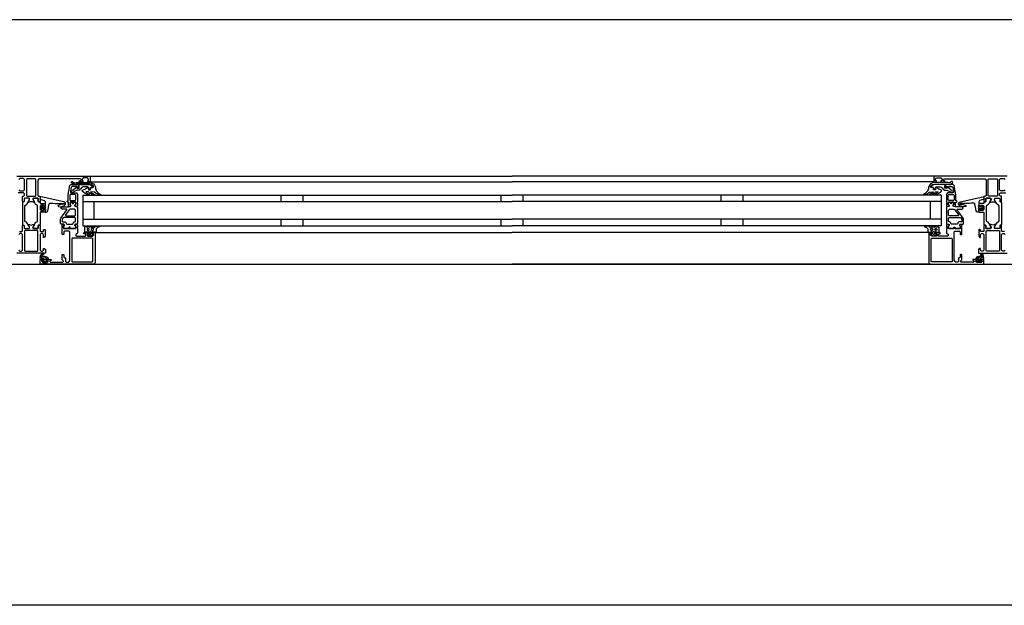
# Model space of a CAD drawing. Header units: millimetres. Extents: x -532 to 413144, y -532 to 654275.
# Tile 109 of 210: x 26102 to 26998, y 29168 to 29700. Entities that reach past the tile are written whole.
import ezdxf

# ---------------------------------------------------------------- set-up
doc = ezdxf.new("R2010")
doc.units = ezdxf.units.MM
doc.header["$LTSCALE"] = 100
doc.layers.add('A-0310-KOZIJN-BU', color=7, linetype='Continuous')
doc.layers.add('A-0410-AFWERKING-GEVEL', color=7, linetype='Continuous')

msp = doc.modelspace()

# ---------------------------------------------------------------- linework, layer by layer
at = {"layer": 'A-0310-KOZIJN-BU'}
for p, q in [((26340, 29540.625), (26340, 29534.625)), ((26360, 29540.625), (26360, 29534.625)), ((26540, 29540.625), (26540, 29534.625)), ((26560, 29534.625), (26560, 29540.625)), ((26740, 29534.625), (26740, 29540.625)), ((26760, 29534.625), (26760, 29540.625)), ((26340, 29518.625), (26340, 29512.625)), ((26360, 29518.625), (26360, 29512.625)), ((26540, 29518.625), (26540, 29512.625)), ((26560, 29512.625), (26560, 29518.625)), ((26740, 29512.625), (26740, 29518.625)), ((26760, 29512.625), (26760, 29518.625))]:
    msp.add_line(p, q, dxfattribs=at)
at = {"layer": 'A-0310-KOZIJN-BU', "ltscale": 10}
for points in [[(40500, 29700), (21600, 29700)], [(26100, 29557.625), (26166, 29557.625), (26166.5, 29557.125), (26166.5, 29553.125), (26166, 29552.625), (26164.5, 29552.625), (26164, 29553.125), (26164, 29553.625), (26165, 29553.625), (26165, 29555.125), (26164, 29556.125), (26160.25, 29556.125), (26159.25, 29555.125), (26159.25, 29553.625), (26160.25, 29553.625), (26160.25, 29553.125), (26159.75, 29552.625), (26156.75, 29552.625), (26156.25, 29553.125), (26156.75, 29553.625), (26157.25, 29553.625), (26158.25, 29554.125), (26158.25, 29554.9375), (26157.25, 29555.4375), (26126, 29555.4375), (26119.875, 29555.1875), (26119, 29554.1875), (26119, 29540.125), (26119.5, 29539.625), (26120.5, 29539.625), (26121, 29539.125), (26121, 29537.625), (26120.75, 29536.90625), (26121, 29536.625), (26121, 29534.71875), (26120.625, 29534.4375), (26119.625, 29534.4375), (26119.375, 29534.71875), (26119.375, 29537.125), (26118.875, 29537.625), (26115, 29537.625), (26114.5, 29537.125), (26114.5, 29536.4375), (26115.875, 29534.03125), (26115.875, 29533.9375), (26115.8125, 29533.84375), (26115.75, 29533.8125), (26113.875, 29534.34375), (26113, 29534.53125), (26112.0625, 29534.34375), (26110.25, 29533.84375), (26110.125, 29533.84375), (26110.0625, 29533.9375), (26110.0625, 29534.03125), (26111.5, 29536.4375), (26111.5, 29537.125), (26111, 29537.625), (26107.09375, 29537.625), (26106.59375, 29537.125), (26106.59375, 29534.71875), (26106.28125, 29534.4375), (26105.28125, 29534.4375), (26105, 29534.71875), (26105, 29536.625), (26105.1875, 29537.34375), (26105, 29537.625), (26105, 29539.125), (26105.5, 29539.625), (26106, 29539.625), (26107, 29540.625), (26107, 29541.625), (26106, 29542.625), (26101.1875, 29542.625)], [(26101.6875, 29545.4375), (26102.6875, 29544.4375), (26106, 29544.4375), (26107, 29545.4375), (26107, 29554.625), (26106, 29555.625), (26102.6875, 29555.625), (26101.6875, 29554.625)], [(26117.125, 29554.9375), (26116.625, 29555.4375), (26109.25, 29555.4375), (26108.75, 29554.9375), (26108.75, 29539.9375), (26109.25, 29539.4375), (26116.625, 29539.4375), (26117.125, 29539.9375), (26117.125, 29554.9375)], [(26166, 29557.625), (26550, 29557.625)], [(26934, 29557.625), (26550, 29557.625)], [(27000, 29557.625), (26934, 29557.625), (26933.5, 29557.125), (26933.5, 29553.125), (26934, 29552.625), (26935.5, 29552.625), (26936, 29553.125), (26936, 29553.625), (26935, 29553.625), (26935, 29555.125), (26936, 29556.125), (26939.75, 29556.125), (26940.75, 29555.125), (26940.75, 29553.625), (26939.75, 29553.625), (26939.75, 29553.125), (26940.25, 29552.625), (26943.25, 29552.625), (26943.75, 29553.125), (26943.25, 29553.625), (26942.75, 29553.625), (26941.75, 29554.125), (26941.75, 29554.9375), (26942.75, 29555.4375), (26974, 29555.4375), (26980.125, 29555.1875), (26981, 29554.1875), (26981, 29540.125), (26980.5, 29539.625), (26979.5, 29539.625), (26979, 29539.125), (26979, 29537.625), (26979.25, 29536.90625), (26979, 29536.625), (26979, 29534.71875), (26979.375, 29534.4375), (26980.375, 29534.4375), (26980.625, 29534.71875), (26980.625, 29537.125), (26981.125, 29537.625), (26985, 29537.625), (26985.5, 29537.125), (26985.5, 29536.4375), (26984.125, 29534.03125), (26984.125, 29533.9375), (26984.1875, 29533.84375), (26984.25, 29533.8125), (26986.125, 29534.34375), (26987, 29534.53125), (26987.9375, 29534.34375), (26989.75, 29533.84375), (26989.875, 29533.84375), (26989.9375, 29533.9375), (26989.9375, 29534.03125), (26988.5, 29536.4375), (26988.5, 29537.125), (26989, 29537.625), (26992.90625, 29537.625), (26993.40625, 29537.125), (26993.40625, 29534.71875), (26993.71875, 29534.4375), (26994.71875, 29534.4375), (26995, 29534.71875), (26995, 29536.625), (26994.8125, 29537.34375), (26995, 29537.625), (26995, 29539.125), (26994.5, 29539.625), (26994, 29539.625), (26993, 29540.625), (26993, 29541.625), (26994, 29542.625), (26998.8125, 29542.625)], [(26982.875, 29554.9375), (26983.375, 29555.4375), (26990.75, 29555.4375), (26991.25, 29554.9375), (26991.25, 29539.9375), (26990.75, 29539.4375), (26983.375, 29539.4375), (26982.875, 29539.9375), (26982.875, 29554.9375)], [(26998.3125, 29545.4375), (26997.3125, 29544.4375), (26994, 29544.4375), (26993, 29545.4375), (26993, 29554.625), (26994, 29555.625), (26997.3125, 29555.625), (26998.3125, 29554.625)], [(26156, 29550.125), (26156, 29547.3125), (26155, 29547.3125), (26155, 29548.3125), (26150.25, 29548.3125), (26149.25, 29547.5), (26148.75, 29544.28125), (26148.75, 29543.03125), (26149.25, 29542.53125), (26154, 29542.53125), (26155, 29541.53125), (26155, 29534.125), (26154.75, 29533.9375), (26154.75, 29533.3125), (26155, 29533.125), (26155, 29530.65625), (26154.75, 29530.40625), (26154.5, 29530.3125), (26153.25, 29530.5), (26152.75, 29530.625), (26152.5, 29531.125), (26152.75, 29531.65625), (26153.5, 29532), (26153.5, 29532.34375), (26153.5, 29533.9375), (26153.25, 29534.125), (26148.5, 29534.125), (26148.25, 29534.03125), (26148.25, 29533.9375), (26148.25, 29532.34375), (26148.25, 29532), (26149, 29531.53125), (26149.25, 29531.125), (26149, 29530.71875), (26148.5, 29530.5), (26147.25, 29530.3125), (26147, 29530.40625), (26147, 29530.65625), (26147, 29533.125), (26147, 29533.3125), (26147, 29533.9375), (26147, 29534.125), (26146, 29534.125), (26145.5, 29534.71875), (26146, 29535.3125), (26146.5, 29535.3125), (26146.5, 29541.03125), (26148, 29549.28125), (26149, 29550.125), (26156, 29550.125)], [(26166, 29552.625), (26550, 29552.625)], [(26934, 29552.625), (26550, 29552.625)], [(26944, 29550.125), (26944, 29547.3125), (26945, 29547.3125), (26945, 29548.3125), (26949.75, 29548.3125), (26950.75, 29547.5), (26951.25, 29544.28125), (26951.25, 29543.03125), (26950.75, 29542.53125), (26946, 29542.53125), (26945, 29541.53125), (26945, 29534.125), (26945.25, 29533.9375), (26945.25, 29533.3125), (26945, 29533.125), (26945, 29530.65625), (26945.25, 29530.40625), (26945.5, 29530.3125), (26946.75, 29530.5), (26947.25, 29530.625), (26947.5, 29531.125), (26947.25, 29531.65625), (26946.5, 29532), (26946.5, 29532.34375), (26946.5, 29533.9375), (26946.75, 29534.125), (26951.5, 29534.125), (26951.75, 29534.03125), (26951.75, 29533.9375), (26951.75, 29532.34375), (26951.75, 29532), (26951, 29531.53125), (26950.75, 29531.125), (26951, 29530.71875), (26951.5, 29530.5), (26952.75, 29530.3125), (26953, 29530.40625), (26953, 29530.65625), (26953, 29533.125), (26953, 29533.3125), (26953, 29533.9375), (26953, 29534.125), (26954, 29534.125), (26954.5, 29534.71875), (26954, 29535.3125), (26953.5, 29535.3125), (26953.5, 29541.03125), (26952, 29549.28125), (26951, 29550.125), (26944, 29550.125)], [(26130.5, 29533.3125), (26132.5, 29533.09375), (26134.5, 29532.9375), (26136.5, 29532.84375), (26138.5, 29532.8125), (26140.5, 29532.875), (26142.5, 29533), (26142.75, 29532.90625), (26143, 29532.59375), (26142.75, 29532.28125), (26140.75, 29532.34375), (26137.5, 29530.9375), (26137.25, 29530.59375), (26137.75, 29530.25), (26138, 29530.03125), (26139.5, 29529.90625), (26143, 29530.6875), (26144, 29532.1875), (26144, 29533.28125), (26142.75, 29534.3125), (26121.875, 29538.9375), (26121.375, 29538.84375), (26121.25, 29538.46875), (26121.25, 29536.9375), (26121.625, 29536.4375), (26125, 29535.53125), (26125.75, 29534.5625), (26125.75, 29531.3125), (26126.25, 29530.8125), (26125.75, 29530.3125), (26123.875, 29530.3125), (26123.875, 29531.03125), (26123.75, 29531.28125), (26123.375, 29531.28125), (26121.625, 29529.6875), (26121.25, 29528.9375), (26121.625, 29528.15625), (26123.375, 29526.5625), (26123.75, 29526.5625), (26123.875, 29526.8125), (26123.875, 29527.53125), (26125.75, 29527.53125), (26126.25, 29527.03125), (26125.75, 29526.53125), (26125.75, 29524.9375), (26126.625, 29524.9375), (26127.625, 29525.28125), (26128.125, 29526.15625), (26129.25, 29532.53125), (26129.75, 29533.1875), (26130.5, 29533.3125)], [(26160, 29540.625), (26550, 29540.625)], [(26160, 29540.625), (26160, 29512.625)], [(26940, 29540.625), (26550, 29540.625)], [(26940, 29540.625), (26940, 29512.625)], [(26969.5, 29533.3125), (26967.5, 29533.09375), (26965.5, 29532.9375), (26963.5, 29532.84375), (26961.5, 29532.8125), (26959.5, 29532.875), (26957.5, 29533), (26957.25, 29532.90625), (26957, 29532.59375), (26957.25, 29532.28125), (26959.25, 29532.34375), (26962.5, 29530.9375), (26962.75, 29530.59375), (26962.25, 29530.25), (26962, 29530.03125), (26960.5, 29529.90625), (26957, 29530.6875), (26956, 29532.1875), (26956, 29533.28125), (26957.25, 29534.3125), (26978.125, 29538.9375), (26978.625, 29538.84375), (26978.75, 29538.46875), (26978.75, 29536.9375), (26978.375, 29536.4375), (26975, 29535.53125), (26974.25, 29534.5625), (26974.25, 29531.3125), (26973.75, 29530.8125), (26974.25, 29530.3125), (26976.125, 29530.3125), (26976.125, 29531.03125), (26976.25, 29531.28125), (26976.625, 29531.28125), (26978.375, 29529.6875), (26978.75, 29528.9375), (26978.375, 29528.15625), (26976.625, 29526.5625), (26976.25, 29526.5625), (26976.125, 29526.8125), (26976.125, 29527.53125), (26974.25, 29527.53125), (26973.75, 29527.03125), (26974.25, 29526.53125), (26974.25, 29524.9375), (26973.375, 29524.9375), (26972.375, 29525.28125), (26971.875, 29526.15625), (26970.75, 29532.53125), (26970.25, 29533.1875), (26969.5, 29533.3125)], [(26125.625, 29529.53125), (26126.25, 29528.9375), (26125.625, 29528.3125), (26122.875, 29528.3125), (26122.25, 29528.9375), (26122.875, 29529.53125), (26125.625, 29529.53125)], [(26145.5, 29527), (26145.5, 29527.5), (26145, 29527.78125), (26141, 29527.78125), (26140, 29528.78125), (26141, 29529.78125), (26146.5, 29529.78125), (26147, 29530.0625), (26148.5, 29530.0625), (26149, 29530.5625), (26149, 29531.4375), (26148.25, 29532.1875), (26148.25, 29533.5625), (26148.75, 29534.0625), (26150, 29534.0625), (26150.25, 29534), (26150.25, 29533.78125), (26150.25, 29533.3125), (26150.5, 29532.875), (26151, 29532.71875), (26151.25, 29532.875), (26151.5, 29533.3125), (26151.5, 29533.8125), (26151.5, 29534), (26151.75, 29534.0625), (26153, 29534.0625), (26153.5, 29533.5625), (26153.5, 29532.1875), (26152.75, 29531.4375), (26152.75, 29530.5625), (26153.25, 29530.0625), (26154.5, 29530.0625), (26155, 29529.5625), (26155, 29514.6875), (26154.5, 29514.1875), (26153.25, 29514.1875), (26152.75, 29513.6875), (26152.75, 29512.8125), (26153.5, 29512.03125), (26153.5, 29510.6875), (26153, 29510.1875), (26148.75, 29510.1875), (26148.5, 29510.3125), (26148.5, 29510.625), (26148.5, 29510.9375), (26148.25, 29511.3125), (26148, 29511.53125), (26147.5, 29511.3125), (26147.25, 29510.9375), (26147.25, 29510.625), (26147.25, 29510.3125), (26147, 29510.1875), (26142.75, 29510.1875), (26142.25, 29510.6875), (26142.25, 29512.03125), (26143, 29512.8125), (26143, 29513.6875), (26142.5, 29514.1875), (26140, 29514.1875), (26139.5, 29514.6875), (26139.5, 29518.53125), (26139.75, 29519.53125), (26145.5, 29527)], [(26152.75, 29521.78125), (26153.25, 29522.28125), (26153.25, 29526.78125), (26152.25, 29527.78125), (26148.25, 29527.78125), (26147.75, 29527.59375), (26144, 29522.59375), (26144, 29522.0625), (26144.5, 29521.78125), (26152.75, 29521.78125)], [(26160, 29534.625), (26550, 29534.625)], [(26170, 29534.625), (26170, 29518.625)], [(26940, 29534.625), (26550, 29534.625)], [(26930, 29534.625), (26930, 29518.625)], [(26954.5, 29527), (26954.5, 29527.5), (26955, 29527.78125), (26959, 29527.78125), (26960, 29528.78125), (26959, 29529.78125), (26953.5, 29529.78125), (26953, 29530.0625), (26951.5, 29530.0625), (26951, 29530.5625), (26951, 29531.4375), (26951.75, 29532.1875), (26951.75, 29533.5625), (26951.25, 29534.0625), (26950, 29534.0625), (26949.75, 29534), (26949.75, 29533.78125), (26949.75, 29533.3125), (26949.5, 29532.875), (26949, 29532.71875), (26948.75, 29532.875), (26948.5, 29533.3125), (26948.5, 29533.8125), (26948.5, 29534), (26948.25, 29534.0625), (26947, 29534.0625), (26946.5, 29533.5625), (26946.5, 29532.1875), (26947.25, 29531.4375), (26947.25, 29530.5625), (26946.75, 29530.0625), (26945.5, 29530.0625), (26945, 29529.5625), (26945, 29514.6875), (26945.5, 29514.1875), (26946.75, 29514.1875), (26947.25, 29513.6875), (26947.25, 29512.8125), (26946.5, 29512.03125), (26946.5, 29510.6875), (26947, 29510.1875), (26951.25, 29510.1875), (26951.5, 29510.3125), (26951.5, 29510.625), (26951.5, 29510.9375), (26951.75, 29511.3125), (26952, 29511.53125), (26952.5, 29511.3125), (26952.75, 29510.9375), (26952.75, 29510.625), (26952.75, 29510.3125), (26953, 29510.1875), (26957.25, 29510.1875), (26957.75, 29510.6875), (26957.75, 29512.03125), (26957, 29512.8125), (26957, 29513.6875), (26957.5, 29514.1875), (26960, 29514.1875), (26960.5, 29514.6875), (26960.5, 29518.53125), (26960.25, 29519.53125), (26954.5, 29527)], [(26947.25, 29521.78125), (26946.75, 29522.28125), (26946.75, 29526.78125), (26947.75, 29527.78125), (26951.75, 29527.78125), (26952.25, 29527.59375), (26956, 29522.59375), (26956, 29522.0625), (26955.5, 29521.78125), (26947.25, 29521.78125)], [(26974.375, 29529.53125), (26973.75, 29528.9375), (26974.375, 29528.3125), (26977.125, 29528.3125), (26977.75, 29528.9375), (26977.125, 29529.53125), (26974.375, 29529.53125)], [(26160, 29518.625), (26550, 29518.625)], [(26940, 29518.625), (26550, 29518.625)], [(26102.1875, 29507.3125), (26104.5, 29507.3125), (26105, 29507.8125), (26105, 29510.125), (26105.1875, 29510.84375), (26105, 29511.125), (26105, 29513.03125), (26105.28125, 29513.3125), (26106.28125, 29513.3125), (26106.59375, 29513.03125), (26106.59375, 29510.625), (26107.09375, 29510.125), (26111, 29510.125), (26111.5, 29510.625), (26111.5, 29511.3125), (26110.0625, 29513.71875), (26110.0625, 29513.78125), (26110.0625, 29513.84375), (26110.1875, 29513.9375), (26111.375, 29513.6875), (26113, 29513.21875), (26114.5625, 29513.6875), (26115.6875, 29513.90625), (26115.875, 29513.71875), (26114.5, 29511.3125), (26114.5, 29510.625), (26115, 29510.125), (26118.875, 29510.125), (26119.375, 29510.625), (26119.375, 29513.03125), (26119.625, 29513.3125), (26120.625, 29513.3125), (26121, 29513.03125), (26121, 29511.125), (26120.75, 29510.40625), (26121, 29510.125), (26121, 29507.8125), (26121.5, 29507.3125), (26123.75, 29507.3125), (26124.25, 29507.8125), (26124.25, 29508.8125), (26124.75, 29509.3125), (26125.25, 29509.3125), (26125.75, 29508.8125), (26125.75, 29503.125), (26124.75, 29502.125), (26124.25, 29502.125), (26124.25, 29504.625), (26123.25, 29505.625), (26122, 29505.625), (26121, 29504.625), (26121, 29497.625), (26121, 29496.625), (26121, 29490.625), (26122, 29489.625), (26123.25, 29489.625), (26124.25, 29490.625), (26124.25, 29492.125), (26124.875, 29492.125), (26126, 29491.03125), (26126, 29487.625), (26100, 29487.625)], [(26171, 29506.125), (26171, 29479.125), (26170.5, 29477.9375), (26169.5, 29477.625), (26122.5, 29477.625), (26121.25, 29478.1875), (26121, 29479.125), (26121, 29482.125), (26123, 29482.125), (26123.5, 29481.625), (26123.5, 29481.125), (26122.5, 29481.125), (26122.5, 29480.125), (26123.5, 29479.125), (26127.5, 29479.125), (26128.5, 29480.125), (26128.5, 29481.125), (26127.5, 29481.125), (26127.5, 29481.625), (26128, 29482.125), (26130.75, 29482.125), (26131.125, 29481.96875), (26131.25, 29481.625), (26131.125, 29481.28125), (26130.75, 29481.125), (26130.5, 29481.125), (26130.125, 29480.96875), (26130, 29480.625), (26130, 29480.125), (26130.5, 29479.625), (26141.75, 29479.625), (26142.25, 29480.125), (26142.25, 29480.625), (26141, 29481.625), (26141, 29486.125), (26141.5, 29486.625), (26142.25, 29486.625), (26142.75, 29486.125), (26142.75, 29484.125), (26143.25, 29483.625), (26143.75, 29483.625), (26144.25, 29483.125), (26144.25, 29480.125), (26144.75, 29479.625), (26146.5, 29479.625), (26147.5, 29480.1875), (26148, 29481.125), (26148, 29507.125), (26147.5, 29507.625), (26143.25, 29507.625), (26142.75, 29507.125), (26142.75, 29505.125), (26142.25, 29504.625), (26141.5, 29504.625), (26141, 29505.125), (26141, 29510.125), (26141, 29510.3125), (26141, 29510.9375), (26141, 29511.125), (26141, 29513.59375), (26141, 29513.9375), (26141.25, 29513.9375), (26142.5, 29513.75), (26143, 29513.625), (26143.25, 29513.125), (26143, 29512.6875), (26142.25, 29512.25), (26142.25, 29511.90625), (26142.25, 29510.3125), (26142.5, 29510.125), (26153.25, 29510.125), (26153.5, 29510.3125), (26153.5, 29511.90625), (26153.5, 29512.25), (26152.75, 29512.59375), (26152.5, 29513.125), (26152.75, 29513.625), (26153.25, 29513.75), (26154.5, 29513.9375), (26154.75, 29513.84375), (26155, 29513.59375), (26155, 29511.125), (26154.75, 29510.9375), (26154.75, 29510.3125), (26155, 29510.125), (26155, 29505.9375), (26154.5, 29505.4375), (26154, 29505.4375), (26153.5, 29504.9375), (26153.5, 29503.625), (26154, 29503.125), (26162, 29503.125), (26162.5, 29503.625), (26162.5, 29504.9375), (26162, 29505.4375), (26160.75, 29505.4375), (26160.75, 29506.125), (26161.25, 29506.625), (26164, 29506.625), (26164.5, 29506.125), (26164.5, 29505.625), (26163.75, 29505.625), (26163.75, 29504.125), (26164.5, 29503.125), (26168.5, 29503.125), (26169.5, 29504.125), (26169.5, 29505.625), (26168.5, 29505.625), (26168.5, 29506.125), (26169, 29506.625), (26170.5, 29506.625), (26171, 29506.125)], [(26160, 29512.625), (26550, 29512.625)], [(26940, 29512.625), (26550, 29512.625)], [(26929, 29506.125), (26929, 29479.125), (26929.5, 29477.9375), (26930.5, 29477.625), (26977.5, 29477.625), (26978.75, 29478.1875), (26979, 29479.125), (26979, 29482.125), (26977, 29482.125), (26976.5, 29481.625), (26976.5, 29481.125), (26977.5, 29481.125), (26977.5, 29480.125), (26976.5, 29479.125), (26972.5, 29479.125), (26971.5, 29480.125), (26971.5, 29481.125), (26972.5, 29481.125), (26972.5, 29481.625), (26972, 29482.125), (26969.25, 29482.125), (26968.875, 29481.96875), (26968.75, 29481.625), (26968.875, 29481.28125), (26969.25, 29481.125), (26969.5, 29481.125), (26969.875, 29480.96875), (26970, 29480.625), (26970, 29480.125), (26969.5, 29479.625), (26958.25, 29479.625), (26957.75, 29480.125), (26957.75, 29480.625), (26959, 29481.625), (26959, 29486.125), (26958.5, 29486.625), (26957.75, 29486.625), (26957.25, 29486.125), (26957.25, 29484.125), (26956.75, 29483.625), (26956.25, 29483.625), (26955.75, 29483.125), (26955.75, 29480.125), (26955.25, 29479.625), (26953.5, 29479.625), (26952.5, 29480.1875), (26952, 29481.125), (26952, 29507.125), (26952.5, 29507.625), (26956.75, 29507.625), (26957.25, 29507.125), (26957.25, 29505.125), (26957.75, 29504.625), (26958.5, 29504.625), (26959, 29505.125), (26959, 29510.125), (26959, 29510.3125), (26959, 29510.9375), (26959, 29511.125), (26959, 29513.59375), (26959, 29513.9375), (26958.75, 29513.9375), (26957.5, 29513.75), (26957, 29513.625), (26956.75, 29513.125), (26957, 29512.6875), (26957.75, 29512.25), (26957.75, 29511.90625), (26957.75, 29510.3125), (26957.5, 29510.125), (26946.75, 29510.125), (26946.5, 29510.3125), (26946.5, 29511.90625), (26946.5, 29512.25), (26947.25, 29512.59375), (26947.5, 29513.125), (26947.25, 29513.625), (26946.75, 29513.75), (26945.5, 29513.9375), (26945.25, 29513.84375), (26945, 29513.59375), (26945, 29511.125), (26945.25, 29510.9375), (26945.25, 29510.3125), (26945, 29510.125), (26945, 29505.9375), (26945.5, 29505.4375), (26946, 29505.4375), (26946.5, 29504.9375), (26946.5, 29503.625), (26946, 29503.125), (26938, 29503.125), (26937.5, 29503.625), (26937.5, 29504.9375), (26938, 29505.4375), (26939.25, 29505.4375), (26939.25, 29506.125), (26938.75, 29506.625), (26936, 29506.625), (26935.5, 29506.125), (26935.5, 29505.625), (26936.25, 29505.625), (26936.25, 29504.125), (26935.5, 29503.125), (26931.5, 29503.125), (26930.5, 29504.125), (26930.5, 29505.625), (26931.5, 29505.625), (26931.5, 29506.125), (26931, 29506.625), (26929.5, 29506.625), (26929, 29506.125)], [(26997.8125, 29507.3125), (26995.5, 29507.3125), (26995, 29507.8125), (26995, 29510.125), (26994.8125, 29510.84375), (26995, 29511.125), (26995, 29513.03125), (26994.71875, 29513.3125), (26993.71875, 29513.3125), (26993.40625, 29513.03125), (26993.40625, 29510.625), (26992.90625, 29510.125), (26989, 29510.125), (26988.5, 29510.625), (26988.5, 29511.3125), (26989.9375, 29513.71875), (26989.9375, 29513.78125), (26989.9375, 29513.84375), (26989.8125, 29513.9375), (26988.625, 29513.6875), (26987, 29513.21875), (26985.4375, 29513.6875), (26984.3125, 29513.90625), (26984.125, 29513.71875), (26985.5, 29511.3125), (26985.5, 29510.625), (26985, 29510.125), (26981.125, 29510.125), (26980.625, 29510.625), (26980.625, 29513.03125), (26980.375, 29513.3125), (26979.375, 29513.3125), (26979, 29513.03125), (26979, 29511.125), (26979.25, 29510.40625), (26979, 29510.125), (26979, 29507.8125), (26978.5, 29507.3125), (26976.25, 29507.3125), (26975.75, 29507.8125), (26975.75, 29508.8125), (26975.25, 29509.3125), (26974.75, 29509.3125), (26974.25, 29508.8125), (26974.25, 29503.125), (26975.25, 29502.125), (26975.75, 29502.125), (26975.75, 29504.625), (26976.75, 29505.625), (26978, 29505.625), (26979, 29504.625), (26979, 29497.625), (26979, 29496.625), (26979, 29490.625), (26978, 29489.625), (26976.75, 29489.625), (26975.75, 29490.625), (26975.75, 29492.125), (26975.125, 29492.125), (26974, 29491.03125), (26974, 29487.625), (27000, 29487.625)], [(26101.6875, 29490.625), (26102.6875, 29489.625), (26104, 29489.625), (26105, 29490.625), (26105, 29496.625), (26105, 29497.625), (26105, 29504.625), (26104, 29505.625), (26102.6875, 29505.625), (26101.6875, 29504.625)], [(26171.5, 29506.625), (26550, 29506.625)], [(26928.5, 29506.625), (26550, 29506.625)], [(26998.3125, 29490.625), (26997.3125, 29489.625), (26996, 29489.625), (26995, 29490.625), (26995, 29496.625), (26995, 29497.625), (26995, 29504.625), (26996, 29505.625), (26997.3125, 29505.625), (26998.3125, 29504.625)], [(26124, 29483.03125), (26124, 29482.5), (26124.125, 29482.4375), (26126.75, 29482.4375), (26126.875, 29482.5), (26126.875, 29483.25), (26126.75, 29483.4375), (26122.5, 29485.03125), (26122.375, 29485), (26122.375, 29484.9375), (26122.125, 29483.75), (26122.25, 29483.53125), (26123.5, 29483.53125), (26124, 29483.03125)], [(26124.25, 29481.3125), (26124.25, 29480.53125), (26124.375, 29480.3125), (26126.625, 29480.3125), (26126.875, 29480.5), (26126.875, 29481.3125), (26126.5, 29481.71875), (26124.625, 29481.71875), (26124.25, 29481.3125)], [(26976, 29483.03125), (26976, 29482.5), (26975.875, 29482.4375), (26973.25, 29482.4375), (26973.125, 29482.5), (26973.125, 29483.25), (26973.25, 29483.4375), (26977.5, 29485.03125), (26977.625, 29485), (26977.625, 29484.9375), (26977.875, 29483.75), (26977.75, 29483.53125), (26976.5, 29483.53125), (26976, 29483.03125)], [(26975.75, 29481.3125), (26975.75, 29480.53125), (26975.625, 29480.3125), (26973.375, 29480.3125), (26973.125, 29480.5), (26973.125, 29481.3125), (26973.5, 29481.71875), (26975.375, 29481.71875), (26975.75, 29481.3125)], [(26169.5, 29477.625), (26550, 29477.625)], [(26930.5, 29477.625), (26550, 29477.625)]]:
    msp.add_lwpolyline(points, dxfattribs=at)
for points in [[(26166, 29550.53125), (26154, 29550.53125), (26152.25, 29550.1875), (26151.5, 29550.25), (26149.5, 29551.5625), (26149.25, 29552.40625), (26150, 29552.9375), (26150.5, 29552.78125), (26152, 29551.8125), (26152.25, 29551.75), (26152.25, 29551.75), (26153.75, 29552.03125), (26166, 29552.03125), (26167.5, 29551.75), (26169, 29551), (26169.5, 29550.71875), (26170.5, 29549.4375), (26171.5, 29547.84375), (26171.5, 29546.5), (26171.5, 29545.8125), (26172, 29545.1875), (26172, 29544.53125), (26172.5, 29543.9375), (26173, 29543.40625), (26173.5, 29542.90625), (26174, 29542.4375), (26174.5, 29542.03125), (26175, 29541.6875), (26176, 29541.4375), (26176, 29540.9375), (26175.5, 29540.75), (26174.5, 29540.96875), (26173.5, 29541.25), (26173, 29541.625), (26172, 29542.03125), (26171.5, 29542.53125), (26170.5, 29543.09375), (26170, 29543.25), (26167.5, 29543.53125), (26167, 29543.34375), (26167, 29543.09375), (26167.5, 29542.65625), (26168.5, 29542.28125), (26169, 29542), (26169.5, 29541.75), (26170.5, 29541.3125), (26170.5, 29541.125), (26170, 29540.75), (26169.5, 29540.84375), (26168.5, 29541.03125), (26168, 29541.25), (26167.5, 29541.5625), (26166.5, 29541.9375), (26166, 29542.375), (26165.5, 29542.84375), (26165, 29543.40625), (26164.5, 29543.53125), (26163, 29543.53125), (26162.75, 29543.34375), (26162.75, 29543.0625), (26163.25, 29542.65625), (26163.75, 29542.3125), (26164, 29542.03125), (26164.5, 29541.8125), (26165.5, 29541.6875), (26165.5, 29541.0625), (26165, 29540.75), (26164, 29540.96875), (26163.5, 29541.21875), (26163, 29541.53125), (26162.25, 29541.90625), (26161.75, 29542.3125), (26161, 29542.78125), (26160.5, 29543.3125), (26160, 29543.875), (26159.25, 29544.6875), (26159.75, 29545.15625), (26160.5, 29545.40625), (26161.25, 29545.6875), (26162, 29546), (26162.75, 29546.40625), (26163.25, 29546.84375), (26164, 29547.3125), (26164.5, 29547.65625), (26164.5, 29547.59375), (26165, 29547.3125), (26165, 29545.65625), (26165, 29545.34375), (26167, 29545.34375), (26167, 29545.65625), (26167, 29547.15625), (26167.5, 29547.4375), (26169, 29547.4375), (26169.5, 29547.75), (26169.5, 29548.46875), (26169.5, 29548.75), (26168, 29549.9375), (26168, 29550.09375)], [(26934, 29550.53125), (26946, 29550.53125), (26947.75, 29550.1875), (26948.5, 29550.25), (26950.5, 29551.5625), (26950.75, 29552.40625), (26950, 29552.9375), (26949.5, 29552.78125), (26948, 29551.8125), (26947.75, 29551.75), (26947.75, 29551.75), (26946.25, 29552.03125), (26934, 29552.03125), (26932.5, 29551.75), (26931, 29551), (26930.5, 29550.71875), (26929.5, 29549.4375), (26928.5, 29547.84375), (26928.5, 29546.5), (26928.5, 29545.8125), (26928, 29545.1875), (26928, 29544.53125), (26927.5, 29543.9375), (26927, 29543.40625), (26926.5, 29542.90625), (26926, 29542.4375), (26925.5, 29542.03125), (26925, 29541.6875), (26924, 29541.4375), (26924, 29540.9375), (26924.5, 29540.75), (26925.5, 29540.96875), (26926.5, 29541.25), (26927, 29541.625), (26928, 29542.03125), (26928.5, 29542.53125), (26929.5, 29543.09375), (26930, 29543.25), (26932.5, 29543.53125), (26933, 29543.34375), (26933, 29543.09375), (26932.5, 29542.65625), (26931.5, 29542.28125), (26931, 29542), (26930.5, 29541.75), (26929.5, 29541.3125), (26929.5, 29541.125), (26930, 29540.75), (26930.5, 29540.84375), (26931.5, 29541.03125), (26932, 29541.25), (26932.5, 29541.5625), (26933.5, 29541.9375), (26934, 29542.375), (26934.5, 29542.84375), (26935, 29543.40625), (26935.5, 29543.53125), (26937, 29543.53125), (26937.25, 29543.34375), (26937.25, 29543.0625), (26936.75, 29542.65625), (26936.25, 29542.3125), (26936, 29542.03125), (26935.5, 29541.8125), (26934.5, 29541.6875), (26934.5, 29541.0625), (26935, 29540.75), (26936, 29540.96875), (26936.5, 29541.21875), (26937, 29541.53125), (26937.75, 29541.90625), (26938.25, 29542.3125), (26939, 29542.78125), (26939.5, 29543.3125), (26940, 29543.875), (26940.75, 29544.6875), (26940.25, 29545.15625), (26939.5, 29545.40625), (26938.75, 29545.6875), (26938, 29546), (26937.25, 29546.40625), (26936.75, 29546.84375), (26936, 29547.3125), (26935.5, 29547.65625), (26935.5, 29547.59375), (26935, 29547.3125), (26935, 29545.65625), (26935, 29545.34375), (26933, 29545.34375), (26933, 29545.65625), (26933, 29547.15625), (26932.5, 29547.4375), (26931, 29547.4375), (26930.5, 29547.75), (26930.5, 29548.46875), (26930.5, 29548.75), (26932, 29549.9375), (26932, 29550.09375)], [(26157, 29544.9375), (26154.75, 29544.9375), (26151.5, 29543.625), (26151, 29542.90625), (26150.5, 29542.625), (26149.75, 29542.90625), (26149.5, 29543.625), (26149.75, 29544.34375), (26149.75, 29544.4375), (26154, 29547.8125), (26154.5, 29547.8125), (26154.5, 29546.9375), (26156.5, 29546.9375), (26156.5, 29549.03125), (26156.25, 29549.3125), (26156.25, 29550.125), (26166, 29550.125), (26167.5, 29549.71875), (26169, 29548.5625), (26169, 29548), (26168.5, 29547.625), (26167.5, 29547.625), (26167, 29547.125), (26167, 29546.125), (26166.5, 29545.625), (26165.5, 29545.625), (26165, 29546.125), (26165, 29547.4375), (26164.5, 29547.9375), (26160.25, 29547.9375), (26158.25, 29546.8125), (26158.25, 29546.09375)], [(26943, 29544.9375), (26945.25, 29544.9375), (26948.5, 29543.625), (26949, 29542.90625), (26949.5, 29542.625), (26950.25, 29542.90625), (26950.5, 29543.625), (26950.25, 29544.34375), (26950.25, 29544.4375), (26946, 29547.8125), (26945.5, 29547.8125), (26945.5, 29546.9375), (26943.5, 29546.9375), (26943.5, 29549.03125), (26943.75, 29549.3125), (26943.75, 29550.125), (26934, 29550.125), (26932.5, 29549.71875), (26931, 29548.5625), (26931, 29548), (26931.5, 29547.625), (26932.5, 29547.625), (26933, 29547.125), (26933, 29546.125), (26933.5, 29545.625), (26934.5, 29545.625), (26935, 29546.125), (26935, 29547.4375), (26935.5, 29547.9375), (26939.75, 29547.9375), (26941.75, 29546.8125), (26941.75, 29546.09375)], [(26106.28125, 29513.3125), (26106.59375, 29513.03125), (26106.59375, 29510.625), (26107.09375, 29510.125), (26110.625, 29510.125), (26111.4375, 29510.84375), (26111.3125, 29511.65625), (26109.375, 29515.0625), (26108.625, 29515.84375), (26107.6875, 29516.375), (26107.1875, 29517.25), (26107.1875, 29530.5), (26107.6875, 29531.375), (26108.625, 29531.90625), (26109.375, 29532.6875), (26111.3125, 29536.09375), (26111.3125, 29537.1875), (26110.625, 29537.625), (26107.09375, 29537.625), (26106.59375, 29537.125), (26106.59375, 29534.71875), (26106.28125, 29534.4375), (26105.5, 29534.4375), (26105, 29533.9375), (26105, 29513.8125), (26105.5, 29513.3125)], [(26119.625, 29513.3125), (26119.375, 29513.03125), (26119.375, 29510.625), (26118.875, 29510.125), (26115.3125, 29510.125), (26114.5, 29510.84375), (26114.625, 29511.65625), (26116.5, 29515.0625), (26117.25, 29515.84375), (26118.25, 29516.375), (26118.75, 29517.25), (26118.75, 29530.5), (26118.25, 29531.375), (26117.25, 29531.90625), (26116.5, 29532.6875), (26114.625, 29536.09375), (26114.625, 29537.1875), (26115.3125, 29537.625), (26118.875, 29537.625), (26119.375, 29537.125), (26119.375, 29534.71875), (26119.625, 29534.4375), (26120.5, 29534.4375), (26121, 29533.9375), (26121, 29532.9375), (26125.25, 29532.9375), (26125.75, 29532.4375), (26125.75, 29531.59375), (26125, 29530.625), (26124.25, 29530.4375), (26124.25, 29531.4375), (26122, 29531.4375), (26121, 29530.4375), (26121, 29527.4375), (26122, 29526.4375), (26124.25, 29526.4375), (26124.25, 29527.4375), (26125, 29527.21875), (26125.75, 29526.25), (26125.75, 29525.4375), (26125.25, 29524.9375), (26121, 29524.9375), (26121, 29513.8125), (26120.5, 29513.3125)], [(26148, 29540.53125), (26148, 29536.125), (26148.5, 29535.625), (26153, 29535.625), (26153.5, 29536.125), (26153.5, 29540.53125), (26153, 29541.03125), (26148.5, 29541.03125)], [(26952, 29540.53125), (26952, 29536.125), (26951.5, 29535.625), (26947, 29535.625), (26946.5, 29536.125), (26946.5, 29540.53125), (26947, 29541.03125), (26951.5, 29541.03125)], [(26980.375, 29513.3125), (26980.625, 29513.03125), (26980.625, 29510.625), (26981.125, 29510.125), (26984.6875, 29510.125), (26985.5, 29510.84375), (26985.375, 29511.65625), (26983.5, 29515.0625), (26982.75, 29515.84375), (26981.75, 29516.375), (26981.25, 29517.25), (26981.25, 29530.5), (26981.75, 29531.375), (26982.75, 29531.90625), (26983.5, 29532.6875), (26985.375, 29536.09375), (26985.375, 29537.1875), (26984.6875, 29537.625), (26981.125, 29537.625), (26980.625, 29537.125), (26980.625, 29534.71875), (26980.375, 29534.4375), (26979.5, 29534.4375), (26979, 29533.9375), (26979, 29532.9375), (26974.75, 29532.9375), (26974.25, 29532.4375), (26974.25, 29531.59375), (26975, 29530.625), (26975.75, 29530.4375), (26975.75, 29531.4375), (26978, 29531.4375), (26979, 29530.4375), (26979, 29527.4375), (26978, 29526.4375), (26975.75, 29526.4375), (26975.75, 29527.4375), (26975, 29527.21875), (26974.25, 29526.25), (26974.25, 29525.4375), (26974.75, 29524.9375), (26979, 29524.9375), (26979, 29513.8125), (26979.5, 29513.3125)], [(26993.71875, 29513.3125), (26993.40625, 29513.03125), (26993.40625, 29510.625), (26992.90625, 29510.125), (26989.375, 29510.125), (26988.5625, 29510.84375), (26988.6875, 29511.65625), (26990.625, 29515.0625), (26991.375, 29515.84375), (26992.3125, 29516.375), (26992.8125, 29517.25), (26992.8125, 29530.5), (26992.3125, 29531.375), (26991.375, 29531.90625), (26990.625, 29532.6875), (26988.6875, 29536.09375), (26988.6875, 29537.1875), (26989.375, 29537.625), (26992.90625, 29537.625), (26993.40625, 29537.125), (26993.40625, 29534.71875), (26993.71875, 29534.4375), (26994.5, 29534.4375), (26995, 29533.9375), (26995, 29513.8125), (26994.5, 29513.3125)], [(26151, 29532.71875), (26151.25, 29532.84375), (26151.5, 29533.375), (26151.25, 29533.75), (26150.75, 29533.90625), (26150.5, 29533.75), (26150.25, 29533.375), (26150.5, 29532.84375)], [(26949, 29532.71875), (26948.75, 29532.84375), (26948.5, 29533.375), (26948.75, 29533.75), (26949.25, 29533.90625), (26949.5, 29533.75), (26949.75, 29533.375), (26949.5, 29532.84375)], [(26152.75, 29520.1875), (26142.5, 29520.1875), (26142, 29520), (26141, 29518.78125), (26141, 29518.5), (26141, 29516.6875), (26141.5, 29516.1875), (26143.75, 29516.1875), (26144.75, 29515.1875), (26144.75, 29514.6875), (26145.25, 29514.1875), (26150.5, 29514.1875), (26151, 29514.6875), (26151, 29515.1875), (26152, 29516.1875), (26152.75, 29516.1875), (26153.25, 29516.6875), (26153.25, 29519.6875)], [(26947.25, 29520.1875), (26957.5, 29520.1875), (26958, 29520), (26959, 29518.78125), (26959, 29518.5), (26959, 29516.6875), (26958.5, 29516.1875), (26956.25, 29516.1875), (26955.25, 29515.1875), (26955.25, 29514.6875), (26954.75, 29514.1875), (26949.5, 29514.1875), (26949, 29514.6875), (26949, 29515.1875), (26948, 29516.1875), (26947.25, 29516.1875), (26946.75, 29516.6875), (26946.75, 29519.6875)], [(26118.625, 29508.3125), (26107.28125, 29508.3125), (26106.78125, 29507.8125), (26106.78125, 29490.125), (26107.28125, 29489.625), (26118.625, 29489.625), (26119.125, 29490.125), (26119.125, 29507.8125)], [(26148, 29510.3125), (26148.25, 29510.4375), (26148.5, 29510.96875), (26148.25, 29511.34375), (26147.75, 29511.5), (26147.5, 29511.34375), (26147.25, 29510.96875), (26147.5, 29510.4375)], [(26172, 29507.4375), (26171.5, 29506.4375), (26171, 29506.03125), (26171, 29506.9375), (26169.5, 29506.9375), (26169, 29507.40625), (26168.5, 29507.40625), (26168.5, 29506.9375), (26168.5, 29505.625), (26168.5, 29505.3125), (26168.5, 29505.3125), (26169, 29505.09375), (26169, 29504.8125), (26168, 29503.78125), (26167.5, 29503.625), (26166, 29503.625), (26165.5, 29503.78125), (26164.5, 29504.8125), (26164.5, 29505), (26164.5, 29505.25), (26165, 29505.40625), (26165, 29505.625), (26165, 29506.9375), (26165, 29507.40625), (26164.5, 29507.40625), (26164, 29506.9375), (26162.25, 29506.9375), (26161.75, 29507.21875), (26161.75, 29511.21875), (26162.5, 29512.21875), (26162.75, 29512.4375), (26163.25, 29512.21875), (26163.5, 29511.4375), (26163.75, 29511.21875), (26164, 29511.4375), (26164.5, 29512.21875), (26164.5, 29512.4375), (26165, 29512.21875), (26165.5, 29511.4375), (26165.5, 29511.21875), (26166, 29511.4375), (26166.5, 29512.21875), (26166.5, 29512.4375), (26167, 29512.21875), (26167.5, 29511.4375), (26167.5, 29511.21875), (26168, 29511.4375), (26168.5, 29512.21875), (26168.5, 29512.4375), (26169, 29512.15625), (26169, 29511.3125), (26169.5, 29510.8125), (26171, 29511.9375), (26172, 29512.4375), (26175, 29512.4375), (26175, 29512), (26175, 29511.78125), (26175, 29511.5625), (26174, 29511.46875), (26173.5, 29511.34375), (26172, 29509.96875)], [(26164, 29508.4375), (26165, 29508.4375), (26165.5, 29508.9375), (26165.5, 29509.53125), (26165, 29510.03125), (26164, 29510.03125), (26163.75, 29509.53125), (26163.75, 29508.9375)], [(26168, 29508.4375), (26169, 29508.4375), (26169.5, 29508.9375), (26169.5, 29509.53125), (26169, 29510.03125), (26168, 29510.03125), (26167.5, 29509.53125), (26167.5, 29508.9375)], [(26928, 29507.4375), (26928.5, 29506.4375), (26929, 29506.03125), (26929, 29506.9375), (26930.5, 29506.9375), (26931, 29507.40625), (26931.5, 29507.40625), (26931.5, 29506.9375), (26931.5, 29505.625), (26931.5, 29505.3125), (26931.5, 29505.3125), (26931, 29505.09375), (26931, 29504.8125), (26932, 29503.78125), (26932.5, 29503.625), (26934, 29503.625), (26934.5, 29503.78125), (26935.5, 29504.8125), (26935.5, 29505), (26935.5, 29505.25), (26935, 29505.40625), (26935, 29505.625), (26935, 29506.9375), (26935, 29507.40625), (26935.5, 29507.40625), (26936, 29506.9375), (26937.75, 29506.9375), (26938.25, 29507.21875), (26938.25, 29511.21875), (26937.5, 29512.21875), (26937.25, 29512.4375), (26936.75, 29512.21875), (26936.5, 29511.4375), (26936.25, 29511.21875), (26936, 29511.4375), (26935.5, 29512.21875), (26935.5, 29512.4375), (26935, 29512.21875), (26934.5, 29511.4375), (26934.5, 29511.21875), (26934, 29511.4375), (26933.5, 29512.21875), (26933.5, 29512.4375), (26933, 29512.21875), (26932.5, 29511.4375), (26932.5, 29511.21875), (26932, 29511.4375), (26931.5, 29512.21875), (26931.5, 29512.4375), (26931, 29512.15625), (26931, 29511.3125), (26930.5, 29510.8125), (26929, 29511.9375), (26928, 29512.4375), (26925, 29512.4375), (26925, 29512), (26925, 29511.78125), (26925, 29511.5625), (26926, 29511.46875), (26926.5, 29511.34375), (26928, 29509.96875)], [(26932, 29508.4375), (26931, 29508.4375), (26930.5, 29508.9375), (26930.5, 29509.53125), (26931, 29510.03125), (26932, 29510.03125), (26932.5, 29509.53125), (26932.5, 29508.9375)], [(26936, 29508.4375), (26935, 29508.4375), (26934.5, 29508.9375), (26934.5, 29509.53125), (26935, 29510.03125), (26936, 29510.03125), (26936.25, 29509.53125), (26936.25, 29508.9375)], [(26952, 29510.3125), (26951.75, 29510.4375), (26951.5, 29510.96875), (26951.75, 29511.34375), (26952.25, 29511.5), (26952.5, 29511.34375), (26952.75, 29510.96875), (26952.5, 29510.4375)], [(26981.375, 29508.3125), (26992.71875, 29508.3125), (26993.21875, 29507.8125), (26993.21875, 29490.125), (26992.71875, 29489.625), (26981.375, 29489.625), (26980.875, 29490.125), (26980.875, 29507.8125)], [(26150.25, 29501.3125), (26149.75, 29500.8125), (26149.75, 29480.3125), (26150.25, 29479.8125), (26168.5, 29479.8125), (26169, 29480.3125), (26169, 29500.8125), (26168.5, 29501.3125)], [(26166.5, 29507.4375), (26166, 29506.9375), (26166, 29505.3125), (26166.5, 29504.8125), (26167, 29504.8125), (26167.5, 29505.3125), (26167.5, 29506.9375), (26167, 29507.4375)], [(26949.75, 29501.3125), (26950.25, 29500.8125), (26950.25, 29480.3125), (26949.75, 29479.8125), (26931.5, 29479.8125), (26931, 29480.3125), (26931, 29500.8125), (26931.5, 29501.3125)], [(26933.5, 29507.4375), (26934, 29506.9375), (26934, 29505.3125), (26933.5, 29504.8125), (26933, 29504.8125), (26932.5, 29505.3125), (26932.5, 29506.9375), (26933, 29507.4375)], [(26123.625, 29481), (26123.75, 29481.15625), (26123.75, 29482.28125), (26123.625, 29482.4375), (26121.75, 29482.4375), (26121.375, 29482.65625), (26121.25, 29483.125), (26121.75, 29486.34375), (26123.25, 29487.4375), (26124.125, 29487.15625), (26124.25, 29486.84375), (26124.125, 29486.53125), (26123.875, 29486.4375), (26123.25, 29486.625), (26122.75, 29486.40625), (26122.5, 29485.9375), (26122.625, 29485.875), (26122.625, 29485.78125), (26127.75, 29484.0625), (26128.5, 29482.6875), (26128.125, 29482.4375), (26127.25, 29482.4375), (26127.125, 29482.28125), (26127.125, 29481.1875), (26127.25, 29481), (26128.125, 29480.84375), (26128.25, 29480.75), (26128.125, 29480.53125), (26127.375, 29479.8125), (26126.75, 29479.53125), (26124.25, 29479.53125), (26123.625, 29479.75), (26122.75, 29480.4375), (26122.625, 29480.625), (26122.75, 29480.78125)], [(26976.375, 29481), (26976.25, 29481.15625), (26976.25, 29482.28125), (26976.375, 29482.4375), (26978.25, 29482.4375), (26978.625, 29482.65625), (26978.75, 29483.125), (26978.25, 29486.34375), (26976.75, 29487.4375), (26975.875, 29487.15625), (26975.75, 29486.84375), (26975.875, 29486.53125), (26976.125, 29486.4375), (26976.75, 29486.625), (26977.25, 29486.40625), (26977.5, 29485.9375), (26977.375, 29485.875), (26977.375, 29485.78125), (26972.25, 29484.0625), (26971.5, 29482.6875), (26971.875, 29482.4375), (26972.75, 29482.4375), (26972.875, 29482.28125), (26972.875, 29481.1875), (26972.75, 29481), (26971.875, 29480.84375), (26971.75, 29480.75), (26971.875, 29480.53125), (26972.625, 29479.8125), (26973.25, 29479.53125), (26975.75, 29479.53125), (26976.375, 29479.75), (26977.25, 29480.4375), (26977.375, 29480.625), (26977.25, 29480.78125)]]:
    msp.add_lwpolyline(points, close=True, dxfattribs=at)
at = {"layer": 'A-0410-AFWERKING-GEVEL', "ltscale": 10}
msp.add_lwpolyline([(21600, 29477.625), (40500, 29477.625), (40500, 29167.625), (21600, 29167.625)], close=True, dxfattribs=at)

doc.saveas('drawing.dxf')
